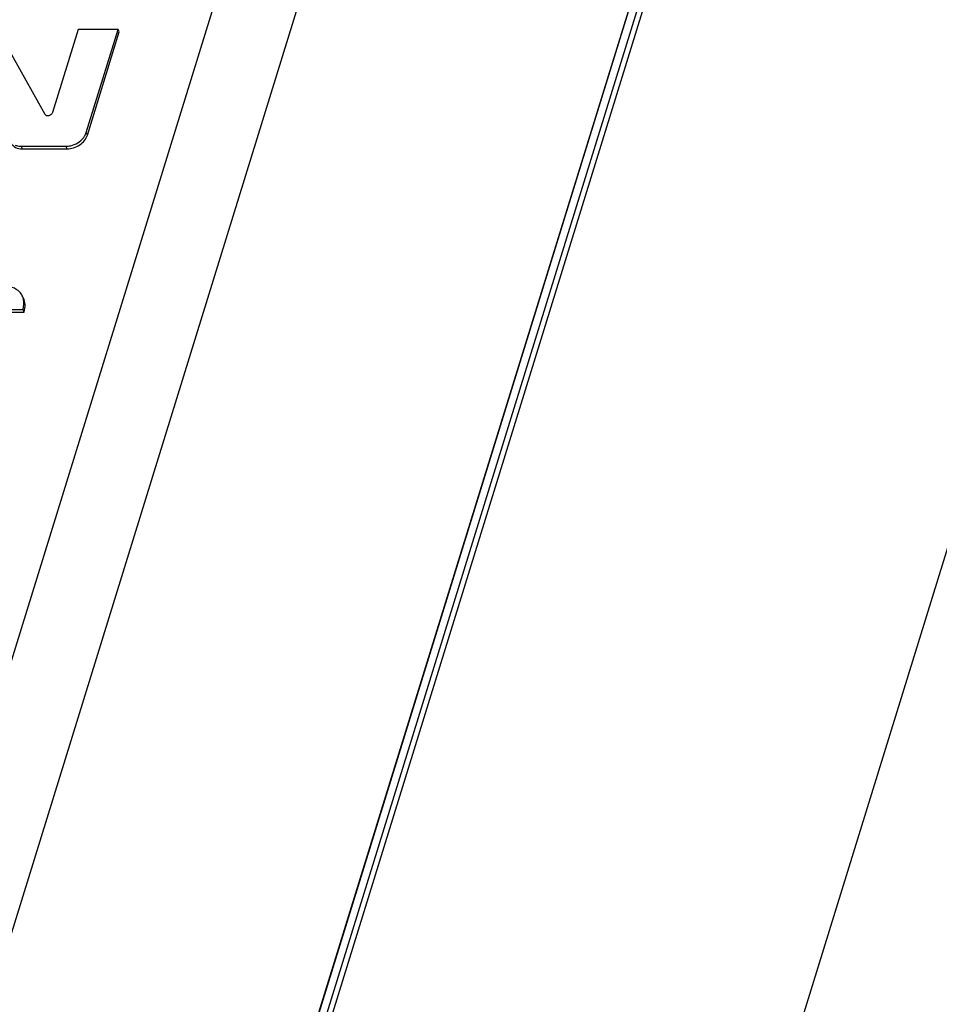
# Model space of a CAD drawing. Header units: millimetres. Extents: x 0 to 594, y 0 to 420.
# Tile 64 of 117: x 396 to 410, y 187 to 202. Entities that reach past the tile are written whole.
import ezdxf

# ---------------------------------------------------------------- set-up
doc = ezdxf.new("R2010")
doc.units = ezdxf.units.MM
doc.header["$LTSCALE"] = 32.67
doc.layers.get('0').update_dxf_attribs({"linetype": 'CONTINUOUS'})

msp = doc.modelspace()

# ---------------------------------------------------------------- linework, layer by layer
at = {"color": 9, "linetype": 'CONTINUOUS'}
for p, q in [((393.12214, 183.60569), (403.21632, 216.27047)), ((404.30971, 215.7305), (394.21554, 183.06574)), ((406.16912, 205.66352), (396.61097, 174.73419)), ((396.5317, 174.05462), (406.2302, 205.43896)), ((396.60573, 174.01635), (406.30423, 205.40069)), ((396.87285, 199.9328), (396.85455, 199.97009)), ((395.89843, 199.72656), (395.88013, 199.76386)), ((396.56662, 199.72656), (396.54832, 199.76386))]:
    msp.add_line(p, q, dxfattribs=at)
at = {"color": 7, "linetype": 'CONTINUOUS'}
for p, q in [((396.61371, 174.71517), (406.17181, 205.64434)), ((396.23877, 200.24003), (395.57304, 201.43099)), ((396.7337, 201.51474), (396.34853, 200.26831)), ((397.33188, 201.51474), (396.7337, 201.51474)), ((396.85455, 199.97009), (397.33188, 201.51474)), ((396.87285, 199.9328), (397.35018, 201.47744)), ((397.35018, 201.47744), (397.33188, 201.51474)), ((412.08998, 201.30342), (398.09657, 156.0207)), ((395.88013, 199.76386), (396.54832, 199.76386)), ((395.89843, 199.72656), (396.56662, 199.72656)), ((395.71928, 197.31831), (395.90819, 197.31831)), ((395.9265, 197.28101), (395.90819, 197.31831)), ((395.73758, 197.28101), (395.9265, 197.28101))]:
    msp.add_line(p, q, dxfattribs=at)
for points, knots in [([(396.34853, 200.26831), (396.34519, 200.2575), (396.32999, 200.23733), (396.29778, 200.22096), (396.26295, 200.21875), (396.2434, 200.23175), (396.23877, 200.24003)], [0, 0, 0, 0, 0.25244927, 0.53105673, 0.78809634, 1, 1, 1, 1]), ([(396.8117, 199.89117), (396.81503, 199.89536), (396.8275, 199.91198), (396.83809, 199.93003), (396.84453, 199.94404)], [0, 0, 0, 0, 0.2576043, 1, 1, 1, 1]), ([(395.72921, 199.81031), (395.74399, 199.78387), (395.79671, 199.73798), (395.8635, 199.72656), (395.89843, 199.72656)], [0, 0, 0, 0, 0.4644124, 1, 1, 1, 1]), ([(396.54832, 199.76386), (396.57286, 199.76386), (396.67168, 199.77642), (396.76519, 199.8327), (396.8117, 199.89117)], [0, 0, 0, 0, 0.24726781, 1, 1, 1, 1]), ([(396.56662, 199.72656), (396.63312, 199.72656), (396.76221, 199.76891), (396.85451, 199.87343), (396.87285, 199.9328)], [0, 0, 0, 0, 0.51698181, 1, 1, 1, 1]), ([(395.78774, 199.78137), (395.79464, 199.77845), (395.82432, 199.76786), (395.85616, 199.76386), (395.88013, 199.76386)], [0, 0, 0, 0, 0.23827675, 1, 1, 1, 1]), ([(395.85773, 197.57908), (395.82761, 197.61094), (395.7414, 197.66292), (395.64354, 197.67342), (395.59104, 197.67342)], [0, 0, 0, 0, 0.45513585, 1, 1, 1, 1]), ([(395.9192, 197.43031), (395.91872, 197.43885), (395.91551, 197.4713), (395.90613, 197.50326), (395.89554, 197.52485)], [0, 0, 0, 0, 0.26241419, 1, 1, 1, 1]), ([(395.90819, 197.31831), (395.91045, 197.32819), (395.9178, 197.36503), (395.92076, 197.40291), (395.9192, 197.43031)], [0, 0, 0, 0, 0.26973108, 1, 1, 1, 1]), ([(395.9265, 197.28101), (395.93493, 197.31798), (395.94408, 197.38837), (395.92797, 197.45875), (395.91384, 197.48755)], [0, 0, 0, 0, 0.54162913, 1, 1, 1, 1])]:
    msp.add_open_spline(points, degree=3, knots=knots, dxfattribs=at)
for points in [[(396.84453, 199.94404), (396.84842, 199.95249), (396.8518, 199.9612), (396.85455, 199.97009)], [(395.89554, 197.52485), (395.88583, 197.54463), (395.87287, 197.56306), (395.85773, 197.57908)]]:
    msp.add_open_spline(points, degree=3, dxfattribs=at)

doc.saveas('drawing.dxf')
